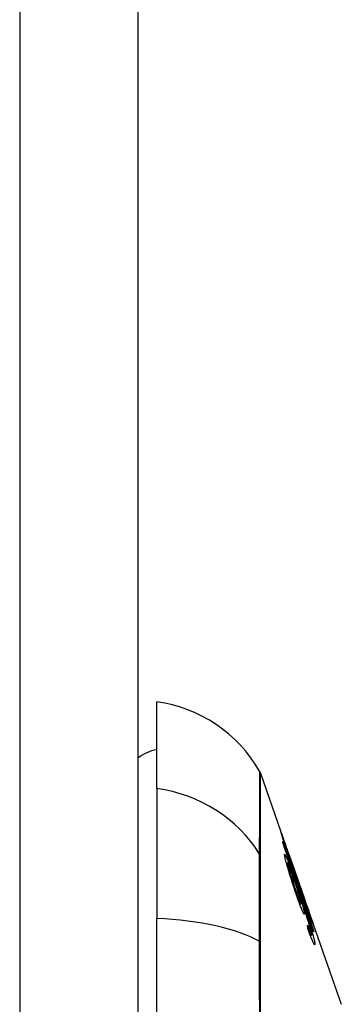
# Model space of a CAD drawing. Header units: inches. Extents: x 23 to 567, y 61 to 264.
# Tile 104 of 256: x 165.64 to 165.91, y 160.927 to 161.751. Entities that reach past the tile are written whole.
import ezdxf

# ---------------------------------------------------------------- set-up
doc = ezdxf.new("R2010")
doc.units = ezdxf.units.IN
doc.header["$MEASUREMENT"] = 0
doc.layers.add('Visible Edges(ANSI)', color=7, linetype='Continuous', lineweight=25)
doc.layers.add('Visible Tangent Edges(ANSI)', color=7, linetype='Continuous', lineweight=25)

msp = doc.modelspace()

# ---------------------------------------------------------------- linework, layer by layer
at = {"layer": 'Visible Edges(ANSI)'}
for p, q in [((165.7394, 176.42994), (165.7394, 144.70994)), ((165.75515, 161.10742), (165.75515, 161.18018)), ((165.84206, 161.12029), (165.8637, 161.05845)), ((165.75515, 161.10742), (165.75515, 160.99863)), ((165.86198, 161.06312), (165.86176, 161.06312)), ((165.86642, 161.05068), (165.86641, 161.05068)), ((165.86657, 161.05025), (165.87886, 161.01513)), ((165.86483, 161.04488), (165.86391, 161.04488)), ((165.87214, 161.03419), (165.87497, 161.02609)), ((165.87255, 161.03284), (165.87228, 161.03284)), ((165.87494, 161.02614), (165.87471, 161.02614)), ((165.87487, 161.01785), (165.87451, 161.01785)), ((165.87663, 161.01927), (165.87971, 161.01047)), ((165.87901, 161.01472), (165.879, 161.01472)), ((165.87605, 161.01091), (165.87485, 161.01091)), ((165.87971, 161.01047), (165.8793, 161.01047)), ((165.75515, 160.14125), (165.75515, 160.99863)), ((165.88088, 161.00534), (165.8805, 161.00534)), ((165.88243, 161.00495), (165.9098, 160.92675)), ((165.88343, 161.00176), (165.88315, 161.00176)), ((165.88402, 160.98638), (165.88313, 160.98638)), ((165.88502, 160.9846), (165.88378, 160.9846)), ((165.88662, 160.9884), (165.88636, 160.9884))]:
    msp.add_line(p, q, dxfattribs=at)
at = {"layer": 'Visible Edges(ANSI)', "flags": 128}
for points in [[(165.85932, 161.0707), (165.85933, 161.07073), (165.85939, 161.0706), (165.85951, 161.07029), (165.85969, 161.0698), (165.85994, 161.06912), (165.86024, 161.06829), (165.86056, 161.0674), (165.86087, 161.0665), (165.86117, 161.06567), (165.86144, 161.06489), (165.86173, 161.06407), (165.86203, 161.06322), (165.86234, 161.06233), (165.86267, 161.0614), (165.86301, 161.06043), (165.86336, 161.05942), (165.86372, 161.05839), (165.86409, 161.05734), (165.86446, 161.05627), (165.86485, 161.05518), (165.86523, 161.05408), (165.86562, 161.05296), (165.86602, 161.05182), (165.86642, 161.05068)], [(165.86756, 161.04611), (165.86683, 161.0482), (165.86611, 161.05029), (165.8654, 161.05235), (165.86471, 161.05437), (165.86404, 161.05632), (165.86341, 161.05821), (165.86281, 161.05997), (165.86229, 161.06152), (165.86184, 161.06286), (165.86147, 161.06398), (165.86117, 161.06489), (165.8609, 161.0657), (165.86065, 161.06645), (165.86043, 161.06714), (165.86022, 161.06778), (165.86003, 161.06836), (165.85987, 161.06887), (165.85973, 161.06931), (165.85961, 161.06969), (165.85951, 161.07001), (165.85944, 161.07027), (165.85938, 161.07047), (165.85934, 161.07061), (165.85932, 161.0707)], [(165.86098, 161.06173), (165.86097, 161.06179), (165.86096, 161.06185), (165.86095, 161.06191), (165.86094, 161.06198), (165.86093, 161.06204), (165.86093, 161.0621), (165.86092, 161.06216), (165.86091, 161.06222), (165.8609, 161.06229), (165.86089, 161.06235), (165.86088, 161.06241), (165.86087, 161.06247), (165.86086, 161.06254), (165.86085, 161.0626), (165.86084, 161.06266), (165.86084, 161.06272), (165.86083, 161.06278), (165.86082, 161.06285), (165.86081, 161.06291), (165.8608, 161.06297), (165.86079, 161.06303), (165.86078, 161.06309), (165.86077, 161.06316), (165.86076, 161.06322)], [(165.86076, 161.06322), (165.86159, 161.06082), (165.86243, 161.05843), (165.86326, 161.05603), (165.8641, 161.05362), (165.86493, 161.05121), (165.86577, 161.0488), (165.86661, 161.04639), (165.86745, 161.04398), (165.86829, 161.04156), (165.86913, 161.03914), (165.86997, 161.03673), (165.87081, 161.03431), (165.87165, 161.03189), (165.87249, 161.02947), (165.87334, 161.02705), (165.87418, 161.02463), (165.87502, 161.02221), (165.87586, 161.0198), (165.87669, 161.01738), (165.87753, 161.01497), (165.87837, 161.01256), (165.87921, 161.01015), (165.88004, 161.00775), (165.88088, 161.00534)], [(165.88669, 160.98744), (165.88563, 160.99051), (165.88456, 160.9936), (165.88349, 160.99668), (165.88243, 160.99978), (165.88135, 161.00288), (165.88028, 161.00598), (165.87921, 161.00909), (165.87813, 161.0122), (165.87705, 161.01531), (165.87598, 161.01843), (165.8749, 161.02154), (165.87382, 161.02465), (165.87274, 161.02777), (165.87167, 161.03088), (165.87059, 161.03398), (165.86951, 161.03709), (165.86844, 161.04019), (165.86737, 161.04329), (165.8663, 161.04638), (165.86523, 161.04946), (165.86416, 161.05254), (165.8631, 161.05561), (165.86203, 161.05867), (165.86098, 161.06173)], [(165.86698, 161.04905), (165.86656, 161.05027), (165.86613, 161.05149), (165.8657, 161.05269), (165.86529, 161.05387), (165.86489, 161.05502), (165.86449, 161.05615), (165.86411, 161.05723), (165.86374, 161.05827), (165.86341, 161.05921), (165.86313, 161.05998), (165.86292, 161.06059), (165.86275, 161.06107), (165.86261, 161.06144), (165.8625, 161.06177), (165.86239, 161.06206), (165.8623, 161.06231), (165.86222, 161.06253), (165.86215, 161.06272), (165.86209, 161.06287), (165.86204, 161.06298), (165.86201, 161.06306), (165.86199, 161.06311), (165.86198, 161.06312), (165.86198, 161.0631)], [(165.86198, 161.0631), (165.862, 161.06301), (165.86205, 161.06283), (165.86214, 161.06256), (165.86225, 161.0622), (165.86239, 161.06175), (165.86257, 161.06122), (165.86277, 161.0606), (165.863, 161.05991), (165.86324, 161.0592), (165.86348, 161.05848), (165.86372, 161.05776), (165.86397, 161.05703), (165.86422, 161.05628), (165.86449, 161.05551), (165.86476, 161.0547), (165.86505, 161.05387), (165.86534, 161.05301), (165.86564, 161.05214), (165.86594, 161.05126), (165.86625, 161.05037), (165.86656, 161.04947), (165.86688, 161.04856), (165.86719, 161.04765), (165.86751, 161.04674)], [(165.86232, 161.05154), (165.8623, 161.05261), (165.86284, 161.05194), (165.8639, 161.04957), (165.86488, 161.04711), (165.86528, 161.04608), (165.86564, 161.04513), (165.86602, 161.04413), (165.86641, 161.04309), (165.8668, 161.04202), (165.8672, 161.04092), (165.86761, 161.0398), (165.86802, 161.03866), (165.86844, 161.0375), (165.86886, 161.03631), (165.8693, 161.0351), (165.86973, 161.03388), (165.87017, 161.03263), (165.87062, 161.03137), (165.87106, 161.03011), (165.87151, 161.02884), (165.87196, 161.02757), (165.8724, 161.0263), (165.87284, 161.02503), (165.87328, 161.02378)], [(165.8715, 161.02045), (165.87099, 161.02196), (165.87048, 161.02348), (165.86998, 161.02501), (165.86947, 161.02655), (165.86897, 161.02811), (165.86847, 161.02967), (165.86797, 161.03126), (165.86748, 161.03284), (165.86698, 161.03442), (165.86651, 161.03598), (165.86604, 161.03751), (165.8656, 161.03899), (165.86518, 161.04042), (165.86478, 161.0418), (165.8644, 161.04312), (165.86404, 161.04439), (165.86371, 161.0456), (165.86341, 161.04673), (165.86314, 161.04779), (165.8629, 161.04877), (165.8627, 161.04963), (165.86254, 161.05037), (165.86241, 161.05101), (165.86232, 161.05154)], [(165.86642, 161.05068), (165.86645, 161.05061), (165.86647, 161.05054), (165.86649, 161.05048), (165.86652, 161.05041), (165.86654, 161.05034), (165.86656, 161.05027), (165.86659, 161.0502), (165.86661, 161.05014), (165.86664, 161.05007), (165.86666, 161.05), (165.86668, 161.04993), (165.86671, 161.04987), (165.86673, 161.0498), (165.86675, 161.04973), (165.86678, 161.04966), (165.8668, 161.04959), (165.86682, 161.04953), (165.86684, 161.04946), (165.86687, 161.04939), (165.86689, 161.04932), (165.86691, 161.04926), (165.86694, 161.04919), (165.86696, 161.04912), (165.86698, 161.04905)], [(165.87015, 161.03125), (165.86985, 161.03211), (165.86955, 161.03295), (165.86926, 161.03378), (165.86897, 161.0346), (165.86869, 161.0354), (165.86841, 161.03618), (165.86813, 161.03694), (165.86786, 161.03769), (165.86759, 161.03842), (165.86732, 161.03914), (165.86706, 161.03984), (165.8668, 161.04052), (165.86655, 161.04117), (165.8663, 161.04179), (165.86607, 161.04237), (165.86585, 161.0429), (165.86566, 161.04337), (165.86548, 161.04378), (165.86531, 161.04412), (165.86514, 161.04447), (165.86496, 161.04476), (165.86483, 161.04488), (165.86478, 161.04474), (165.86481, 161.04435)], [(165.86481, 161.04435), (165.86485, 161.04411), (165.8649, 161.04384), (165.86496, 161.04353), (165.86504, 161.04317), (165.86514, 161.04277), (165.86525, 161.04233), (165.86537, 161.04185), (165.86551, 161.04134), (165.86565, 161.04079), (165.86581, 161.04021), (165.86598, 161.03961), (165.86616, 161.03899), (165.86635, 161.03834), (165.86654, 161.03768), (165.86675, 161.03699), (165.86701, 161.03612), (165.86735, 161.035), (165.86777, 161.03364), (165.86828, 161.03204), (165.86882, 161.03034), (165.86937, 161.02863), (165.86993, 161.02694), (165.87049, 161.02526), (165.87105, 161.02361)], [(165.86751, 161.04674), (165.8678, 161.0459), (165.8681, 161.04507), (165.86838, 161.04425), (165.86867, 161.04343), (165.86895, 161.04263), (165.86923, 161.04184), (165.86951, 161.04106), (165.86978, 161.0403), (165.87004, 161.03957), (165.8703, 161.03886), (165.87054, 161.03819), (165.87077, 161.03754), (165.871, 161.03692), (165.87122, 161.03631), (165.87144, 161.0357), (165.87167, 161.03509), (165.87188, 161.03452), (165.87207, 161.03401), (165.87223, 161.0336), (165.87236, 161.03327), (165.87245, 161.03304), (165.87251, 161.0329), (165.87255, 161.03284), (165.87255, 161.03286)], [(165.87401, 161.02832), (165.87394, 161.02848), (165.87387, 161.02866), (165.87378, 161.02887), (165.87368, 161.02911), (165.87358, 161.02938), (165.87346, 161.02968), (165.87333, 161.03001), (165.87319, 161.03038), (165.87304, 161.03078), (165.87288, 161.0312), (165.87271, 161.03166), (165.87253, 161.03214), (165.87234, 161.03266), (165.87213, 161.03323), (165.87187, 161.03395), (165.87155, 161.03484), (165.87116, 161.0359), (165.87071, 161.03715), (165.87021, 161.03856), (165.8697, 161.04002), (165.86917, 161.04151), (165.86864, 161.04303), (165.8681, 161.04456), (165.86756, 161.04611)], [(165.8761, 161.01153), (165.87603, 161.01199), (165.87592, 161.01257), (165.87576, 161.01328), (165.87556, 161.0141), (165.87531, 161.01504), (165.87503, 161.01605), (165.87474, 161.01705), (165.87447, 161.01799), (165.87422, 161.01883), (165.87398, 161.01961), (165.87374, 161.02039), (165.87349, 161.0212), (165.87323, 161.02201), (165.87297, 161.02284), (165.87269, 161.02368), (165.87242, 161.02453), (165.87214, 161.02538), (165.87186, 161.02623), (165.87157, 161.02707), (165.87129, 161.02792), (165.87101, 161.02876), (165.87072, 161.02959), (165.87043, 161.03042), (165.87015, 161.03125)], [(165.87255, 161.03286), (165.87255, 161.03287), (165.87254, 161.03289), (165.87254, 161.03292), (165.87253, 161.03295), (165.87252, 161.03298), (165.87251, 161.03302), (165.8725, 161.03306), (165.87249, 161.03311), (165.87247, 161.03316), (165.87245, 161.03321), (165.87244, 161.03326), (165.87242, 161.03332), (165.8724, 161.03338), (165.87238, 161.03345), (165.87236, 161.03351), (165.87234, 161.03358), (165.87232, 161.03365), (165.87229, 161.03373), (165.87227, 161.0338), (165.87224, 161.03388), (165.87222, 161.03395), (165.87219, 161.03403), (165.87217, 161.03411), (165.87214, 161.03419)], [(165.87105, 161.02361), (165.87147, 161.02238), (165.8719, 161.02116), (165.87231, 161.01996), (165.87272, 161.0188), (165.87312, 161.01769), (165.87351, 161.01663), (165.87389, 161.01562), (165.87425, 161.01469), (165.87457, 161.01387), (165.87485, 161.01319), (165.87508, 161.01265), (165.87527, 161.01222), (165.87543, 161.01188), (165.87557, 161.01159), (165.8757, 161.01134), (165.87581, 161.01115), (165.87591, 161.01102), (165.87599, 161.01094), (165.87605, 161.01091), (165.87609, 161.01093), (165.87612, 161.01101), (165.87613, 161.01114), (165.87612, 161.01131), (165.8761, 161.01153)], [(165.87328, 161.02378), (165.87377, 161.02236), (165.87427, 161.02094), (165.87476, 161.01952), (165.87526, 161.01809), (165.87575, 161.01667), (165.87624, 161.01524), (165.87673, 161.01382), (165.87721, 161.0124), (165.87769, 161.01099), (165.87817, 161.00958), (165.87865, 161.00818), (165.87911, 161.0068), (165.87958, 161.00542), (165.88003, 161.00406), (165.88048, 161.00271), (165.88092, 161.00138), (165.88135, 161.00006), (165.88178, 160.99876), (165.8822, 160.99747), (165.88261, 160.99618), (165.88302, 160.9949), (165.88342, 160.99364), (165.88381, 160.99239), (165.88419, 160.99117)], [(165.87928, 161.01265), (165.87904, 161.01334), (165.87881, 161.01403), (165.87857, 161.01471), (165.87833, 161.0154), (165.8781, 161.01608), (165.87786, 161.01676), (165.87763, 161.01743), (165.87741, 161.0181), (165.87718, 161.01876), (165.87696, 161.01941), (165.87674, 161.02006), (165.87651, 161.02074), (165.87627, 161.02144), (165.87603, 161.02215), (165.87579, 161.02287), (165.87555, 161.02359), (165.87531, 161.02431), (165.87509, 161.025), (165.87487, 161.02564), (165.87468, 161.02625), (165.87449, 161.02682), (165.87432, 161.02735), (165.87416, 161.02785), (165.87401, 161.02832)], [(165.87497, 161.02609), (165.87497, 161.0261), (165.87496, 161.0261), (165.87496, 161.0261), (165.87496, 161.02611), (165.87496, 161.02611), (165.87496, 161.02611), (165.87496, 161.02612), (165.87495, 161.02612), (165.87495, 161.02613), (165.87495, 161.02613), (165.87495, 161.02613), (165.87495, 161.02613), (165.87495, 161.02614), (165.87495, 161.02614), (165.87494, 161.02614), (165.87494, 161.02614), (165.87494, 161.02614), (165.87494, 161.02614), (165.87494, 161.02614), (165.87494, 161.02614), (165.87494, 161.02614), (165.87494, 161.02614), (165.87494, 161.02614), (165.87494, 161.02614)], [(165.87494, 161.02614), (165.87508, 161.02564), (165.87545, 161.02447), (165.87601, 161.02275), (165.87648, 161.02135), (165.87665, 161.02082), (165.87677, 161.02047), (165.87689, 161.02011), (165.87702, 161.01974), (165.87715, 161.01936), (165.87728, 161.01897), (165.87742, 161.01857), (165.87756, 161.01816), (165.8777, 161.01774), (165.87785, 161.01732), (165.87799, 161.01689), (165.87814, 161.01645), (165.87829, 161.01602), (165.87845, 161.01558), (165.8786, 161.01514), (165.87875, 161.0147), (165.87891, 161.01425), (165.87906, 161.01381), (165.87922, 161.01336), (165.87937, 161.01292)], [(165.87884, 161.00321), (165.87887, 161.00271), (165.87883, 161.00241), (165.87872, 161.00232), (165.87854, 161.00246), (165.87828, 161.00283), (165.87797, 161.00339), (165.87763, 161.00408), (165.87729, 161.00482), (165.87697, 161.00554), (165.87668, 161.00623), (165.87637, 161.00697), (165.87605, 161.00777), (165.87572, 161.00861), (165.87537, 161.00951), (165.87502, 161.01046), (165.87465, 161.01146), (165.87427, 161.01249), (165.87389, 161.01355), (165.8735, 161.01464), (165.87311, 161.01576), (165.87271, 161.0169), (165.87231, 161.01806), (165.8719, 161.01925), (165.8715, 161.02045)], [(165.88407, 160.98963), (165.88352, 160.99155), (165.8829, 160.99362), (165.88223, 160.99579), (165.88154, 160.99801), (165.88087, 161.00008), (165.88028, 161.00189), (165.8798, 161.00336), (165.87946, 161.00439), (165.87918, 161.00522), (165.8789, 161.00606), (165.87861, 161.00691), (165.87833, 161.00776), (165.87804, 161.00861), (165.87775, 161.00947), (165.87745, 161.01033), (165.87716, 161.01119), (165.87687, 161.01205), (165.87658, 161.0129), (165.87629, 161.01375), (165.876, 161.01459), (165.87571, 161.01542), (165.87543, 161.01624), (165.87515, 161.01705), (165.87487, 161.01785)], [(165.87487, 161.01785), (165.87508, 161.0172), (165.87528, 161.01656), (165.87547, 161.01592), (165.87567, 161.01529), (165.87586, 161.01467), (165.87605, 161.01405), (165.87623, 161.01344), (165.87641, 161.01285), (165.87659, 161.01225), (165.87677, 161.01164), (165.87696, 161.011), (165.87715, 161.01033), (165.87734, 161.00965), (165.87753, 161.00894), (165.87773, 161.00823), (165.87792, 161.00751), (165.8781, 161.0068), (165.87826, 161.00613), (165.87841, 161.00551), (165.87854, 161.00494), (165.87864, 161.00442), (165.87873, 161.00396), (165.87879, 161.00355), (165.87884, 161.00321)], [(165.88088, 161.00534), (165.88071, 161.00587), (165.88055, 161.00639), (165.88039, 161.0069), (165.88024, 161.00741), (165.88008, 161.00792), (165.87993, 161.00842), (165.87978, 161.00891), (165.87963, 161.0094), (165.87948, 161.00987), (165.87934, 161.01035), (165.87919, 161.01081), (165.87905, 161.01127), (165.87892, 161.01172), (165.87878, 161.01216), (165.87863, 161.01265), (165.87845, 161.01324), (165.87825, 161.01391), (165.87803, 161.01463), (165.8778, 161.01539), (165.87756, 161.01618), (165.87732, 161.01697), (165.87708, 161.01777), (165.87685, 161.01854), (165.87663, 161.01927)], [(165.88343, 161.00178), (165.88341, 161.0019), (165.88334, 161.00212), (165.88323, 161.00246), (165.88308, 161.00292), (165.88289, 161.0035), (165.88267, 161.00415), (165.88244, 161.00481), (165.88224, 161.00541), (165.88205, 161.00595), (165.88186, 161.00651), (165.88165, 161.00709), (165.88144, 161.0077), (165.88123, 161.00833), (165.881, 161.00897), (165.88077, 161.00963), (165.88054, 161.0103), (165.8803, 161.01099), (165.88006, 161.01168), (165.87981, 161.01238), (165.87957, 161.01309), (165.87932, 161.01381), (165.87907, 161.01452), (165.87882, 161.01524), (165.87857, 161.01595)], [(165.87857, 161.01595), (165.87859, 161.0159), (165.87861, 161.01584), (165.87863, 161.01579), (165.87864, 161.01574), (165.87866, 161.01569), (165.87868, 161.01564), (165.8787, 161.01559), (165.87872, 161.01554), (165.87874, 161.01549), (165.87876, 161.01544), (165.87877, 161.01538), (165.87879, 161.01533), (165.87881, 161.01528), (165.87883, 161.01523), (165.87885, 161.01518), (165.87886, 161.01513), (165.87888, 161.01508), (165.8789, 161.01503), (165.87892, 161.01497), (165.87894, 161.01492), (165.87895, 161.01487), (165.87897, 161.01482), (165.87899, 161.01477), (165.87901, 161.01472)], [(165.87901, 161.01472), (165.87961, 161.013), (165.88021, 161.01129), (165.8808, 161.00961), (165.88137, 161.00796), (165.88194, 161.00635), (165.88248, 161.0048), (165.88298, 161.00336), (165.88342, 161.00211), (165.88379, 161.00104), (165.88412, 161.00011), (165.88439, 160.99933), (165.88464, 160.99861), (165.88486, 160.99795), (165.88507, 160.99735), (165.88526, 160.99679), (165.88543, 160.99629), (165.88558, 160.99584), (165.88571, 160.99546), (165.88582, 160.99513), (165.88591, 160.99485), (165.88597, 160.99463), (165.88602, 160.99445), (165.88605, 160.99433), (165.88607, 160.99425)], [(165.88607, 160.99425), (165.88606, 160.99423), (165.88601, 160.9943), (165.88593, 160.99447), (165.88581, 160.99475), (165.88565, 160.99514), (165.88546, 160.99563), (165.88523, 160.99622), (165.88496, 160.99691), (165.88466, 160.99769), (165.88434, 160.99856), (165.88397, 160.99953), (165.88358, 161.00059), (165.88319, 161.00167), (165.8828, 161.00275), (165.88241, 161.00381), (165.88205, 161.00481), (165.88171, 161.00576), (165.88138, 161.0067), (165.88104, 161.00766), (165.88069, 161.00863), (165.88035, 161.00961), (165.88, 161.01061), (165.87964, 161.01162), (165.87928, 161.01265)], [(165.87937, 161.01292), (165.87964, 161.01215), (165.87991, 161.01138), (165.88018, 161.01063), (165.88044, 161.00988), (165.8807, 161.00914), (165.88095, 161.00843), (165.8812, 161.00774), (165.88144, 161.00708), (165.88167, 161.00644), (165.88189, 161.00582), (165.8821, 161.00524), (165.8823, 161.00469), (165.88249, 161.00417), (165.88266, 161.00371), (165.88282, 161.00329), (165.88296, 161.00292), (165.88308, 161.00261), (165.88318, 161.00234), (165.88326, 161.00213), (165.88333, 161.00197), (165.88338, 161.00185), (165.88341, 161.00179), (165.88343, 161.00176), (165.88343, 161.00178)], [(165.87971, 161.01047), (165.88002, 161.00944), (165.88034, 161.00841), (165.88065, 161.00739), (165.88096, 161.00637), (165.88128, 161.00536), (165.88158, 161.00435), (165.88189, 161.00337), (165.88219, 161.00239), (165.88249, 161.00143), (165.88278, 161.0005), (165.88307, 160.99958), (165.88335, 160.99869), (165.88362, 160.99783), (165.88388, 160.997), (165.88413, 160.99619), (165.88439, 160.99538), (165.88465, 160.99455), (165.88492, 160.99371), (165.88519, 160.99285), (165.88547, 160.99198), (165.88575, 160.9911), (165.88604, 160.99021), (165.88633, 160.98931), (165.88662, 160.9884)], [(165.88191, 160.98982), (165.8819, 160.98995), (165.88188, 160.99009), (165.88186, 160.99022), (165.88185, 160.99036), (165.88183, 160.99049), (165.88181, 160.99063), (165.8818, 160.99076), (165.88178, 160.9909), (165.88176, 160.99103), (165.88175, 160.99117), (165.88173, 160.9913), (165.88171, 160.99143), (165.8817, 160.99157), (165.88168, 160.9917), (165.88166, 160.99184), (165.88164, 160.99197), (165.88163, 160.99211), (165.88161, 160.99224), (165.88159, 160.99238), (165.88157, 160.99251), (165.88155, 160.99265), (165.88154, 160.99278), (165.88152, 160.99292), (165.8815, 160.99305)], [(165.8815, 160.99305), (165.88161, 160.99274), (165.88172, 160.99243), (165.88184, 160.99212), (165.88195, 160.9918), (165.88206, 160.99149), (165.88218, 160.99118), (165.88229, 160.99087), (165.8824, 160.99056), (165.88251, 160.99026), (165.88262, 160.98996), (165.88273, 160.98966), (165.88284, 160.98937), (165.88295, 160.98908), (165.88306, 160.9888), (165.88316, 160.98853), (165.88326, 160.98826), (165.88336, 160.988), (165.88346, 160.98774), (165.88356, 160.98749), (165.88366, 160.98725), (165.88375, 160.98702), (165.88384, 160.98679), (165.88393, 160.98658), (165.88402, 160.98638)], [(165.88759, 160.97773), (165.88762, 160.97738), (165.88761, 160.9771), (165.88759, 160.97688), (165.88754, 160.97674), (165.88747, 160.97668), (165.88737, 160.97669), (165.88724, 160.9768), (165.88708, 160.97699), (165.8869, 160.97726), (165.88669, 160.97763), (165.88646, 160.97808), (165.8862, 160.97861), (165.88592, 160.97922), (165.88562, 160.97991), (165.88531, 160.98066), (165.88497, 160.98148), (165.88462, 160.98237), (165.88426, 160.98332), (165.88389, 160.98431), (165.88351, 160.98534), (165.88312, 160.98641), (165.88272, 160.98752), (165.88232, 160.98866), (165.88191, 160.98982)], [(165.8851, 160.98514), (165.88509, 160.98524), (165.88507, 160.98534), (165.88506, 160.98546), (165.88504, 160.98558), (165.88502, 160.98571), (165.88499, 160.98585), (165.88497, 160.986), (165.88494, 160.98615), (165.8849, 160.98631), (165.88487, 160.98648), (165.88483, 160.98666), (165.88479, 160.98685), (165.88474, 160.98704), (165.88469, 160.98725), (165.88464, 160.98745), (165.88459, 160.98767), (165.88453, 160.98789), (165.88448, 160.98812), (165.88441, 160.98835), (165.88435, 160.9886), (165.88428, 160.98884), (165.88422, 160.9891), (165.88414, 160.98936), (165.88407, 160.98963)], [(165.88419, 160.99117), (165.88443, 160.99037), (165.88467, 160.98958), (165.8849, 160.9888), (165.88513, 160.98804), (165.88535, 160.98729), (165.88556, 160.98657), (165.88576, 160.98585), (165.88595, 160.98517), (165.88613, 160.9845), (165.8863, 160.98387), (165.88647, 160.98325), (165.88662, 160.98266), (165.88676, 160.9821), (165.88689, 160.98156), (165.88701, 160.98105), (165.88712, 160.98057), (165.88721, 160.98012), (165.8873, 160.9797), (165.88737, 160.9793), (165.88744, 160.97893), (165.88749, 160.97859), (165.88753, 160.97828), (165.88757, 160.97799), (165.88759, 160.97773)], [(165.88402, 160.98638), (165.88411, 160.98616), (165.8842, 160.98597), (165.88429, 160.98578), (165.88437, 160.9856), (165.88445, 160.98544), (165.88453, 160.98529), (165.8846, 160.98515), (165.88467, 160.98503), (165.88473, 160.98492), (165.88479, 160.98483), (165.88484, 160.98476), (165.88489, 160.98469), (165.88494, 160.98465), (165.88497, 160.98462), (165.88501, 160.9846), (165.88504, 160.9846), (165.88506, 160.98462), (165.88508, 160.98465), (165.8851, 160.98469), (165.88511, 160.98476), (165.88511, 160.98483), (165.88511, 160.98492), (165.88511, 160.98502), (165.8851, 160.98514)], [(165.88662, 160.9884), (165.88663, 160.98836), (165.88663, 160.98832), (165.88663, 160.98828), (165.88664, 160.98824), (165.88664, 160.9882), (165.88664, 160.98816), (165.88665, 160.98812), (165.88665, 160.98808), (165.88665, 160.98804), (165.88665, 160.988), (165.88666, 160.98796), (165.88666, 160.98792), (165.88666, 160.98788), (165.88667, 160.98784), (165.88667, 160.9878), (165.88667, 160.98776), (165.88667, 160.98772), (165.88668, 160.98768), (165.88668, 160.98764), (165.88668, 160.9876), (165.88668, 160.98756), (165.88669, 160.98752), (165.88669, 160.98748), (165.88669, 160.98744)]]:
    msp.add_lwpolyline(points, dxfattribs=at)
at = {"layer": 'Visible Edges(ANSI)'}
for centre, radius, start, end in [((165.73883, 161.0632), 0.11811, 29.81689, 82.0587), ((165.76303, 161.10144), 0.03937, 101.53696, 126.8699), ((165.83277, 161.11703), 0.00984, 19.29005, 29.81689)]:
    msp.add_arc(centre, radius, start, end, dxfattribs=at)
at = {"layer": 'Visible Tangent Edges(ANSI)'}
for p, q in [((165.6404, 176.42994), (165.6404, 144.70994)), ((165.86198, 161.0631), (165.86176, 161.0631)), ((165.8421, 161.0505), (165.8421, 161.05067)), ((165.86481, 161.04435), (165.86406, 161.04435)), ((165.86751, 161.04674), (165.86734, 161.04674)), ((165.87105, 161.02361), (165.87044, 161.02361)), ((165.87328, 161.02378), (165.87266, 161.02378)), ((165.87494, 161.02614), (165.87471, 161.02614)), ((165.87937, 161.01292), (165.87919, 161.01292)), ((165.87884, 161.00321), (165.87807, 161.00321)), ((165.88419, 160.99117), (165.88363, 160.99117)), ((165.88607, 160.99425), (165.88604, 160.99425)), ((165.8421, 160.97828), (165.8421, 160.97875)), ((165.88759, 160.97773), (165.88664, 160.97773))]:
    msp.add_line(p, q, dxfattribs=at)
at = {"layer": 'Visible Tangent Edges(ANSI)', "flags": 128}
for points in [[(165.84131, 161.12193), (165.84131, 161.12181), (165.84131, 161.12144), (165.84131, 161.12084), (165.8413, 161.11999), (165.8413, 161.1189), (165.84129, 161.11756), (165.84129, 161.11599), (165.84128, 161.11417), (165.84127, 161.11212), (165.84127, 161.10982), (165.84126, 161.10729), (165.84125, 161.10451), (165.84124, 161.1015), (165.84123, 161.09825), (165.84122, 161.09476), (165.84121, 161.09103), (165.8412, 161.08706), (165.84118, 161.08286), (165.84117, 161.07843), (165.84116, 161.07376), (165.84115, 161.06886), (165.84113, 161.06372), (165.84112, 161.05835), (165.84111, 161.05276)], [(165.8421, 161.05067), (165.84209, 161.0563), (165.84209, 161.06168), (165.84209, 161.06683), (165.84209, 161.07176), (165.84209, 161.07646), (165.84209, 161.08092), (165.84209, 161.08514), (165.84208, 161.08913), (165.84208, 161.09289), (165.84208, 161.0964), (165.84208, 161.09968), (165.84208, 161.10272), (165.84207, 161.10551), (165.84207, 161.10807), (165.84207, 161.11038), (165.84207, 161.11246), (165.84207, 161.11429), (165.84206, 161.11588), (165.84206, 161.11723), (165.84206, 161.11833), (165.84206, 161.11918), (165.84206, 161.1198), (165.84206, 161.12016), (165.84206, 161.12029)], [(165.84111, 161.05276), (165.8411, 161.05123), (165.84109, 161.04953), (165.84108, 161.04769), (165.84107, 161.04569), (165.84106, 161.04354), (165.84106, 161.04124), (165.84105, 161.0388), (165.84105, 161.03622), (165.84104, 161.03351), (165.84104, 161.03066), (165.84104, 161.02769), (165.84104, 161.02459), (165.84104, 161.02137), (165.84104, 161.01804), (165.84104, 161.0146), (165.84105, 161.01105), (165.84105, 161.0074), (165.84106, 161.00366), (165.84106, 160.99983), (165.84107, 160.99591), (165.84108, 160.99192), (165.84109, 160.98785), (165.8411, 160.98372), (165.84111, 160.97953)], [(165.8421, 160.97875), (165.8421, 160.98284), (165.8421, 160.98688), (165.8421, 160.99084), (165.8421, 160.99474), (165.8421, 160.99855), (165.8421, 161.00229), (165.84209, 161.00594), (165.84209, 161.0095), (165.84209, 161.01296), (165.84209, 161.01632), (165.84209, 161.01958), (165.84209, 161.02272), (165.84209, 161.02575), (165.84209, 161.02866), (165.84209, 161.03145), (165.84209, 161.03412), (165.84209, 161.03665), (165.84209, 161.03905), (165.8421, 161.04132), (165.8421, 161.04344), (165.8421, 161.04543), (165.8421, 161.04726), (165.8421, 161.04896), (165.8421, 161.0505)], [(165.84111, 160.97953), (165.84113, 160.94662), (165.84116, 160.91335)], [(165.84209, 160.91241), (165.84209, 160.92901), (165.84209, 160.94552), (165.84209, 160.96185), (165.8421, 160.97828)]]:
    msp.add_lwpolyline(points, dxfattribs=at)
at = {"layer": 'Visible Tangent Edges(ANSI)'}
for centre, major_axis, ratio, start_param, end_param in [((165.73883, 160.99699), (0.11811, 0), 0.943995, 0.523835, 1.432195), ((165.83258, 161.04811), (0.00984, -0.00008), 0.945463, 0.267645, 0.531352), ((165.73883, 160.96003), (0.11811, 0), 0.32996, 0.523835, 1.432195), ((165.83258, 160.9779), (0.00984, 0.00003), 0.32572, 0.259229, 0.522936)]:
    msp.add_ellipse(centre, major_axis=major_axis, ratio=ratio, start_param=start_param, end_param=end_param, dxfattribs=at)

doc.saveas('drawing.dxf')
